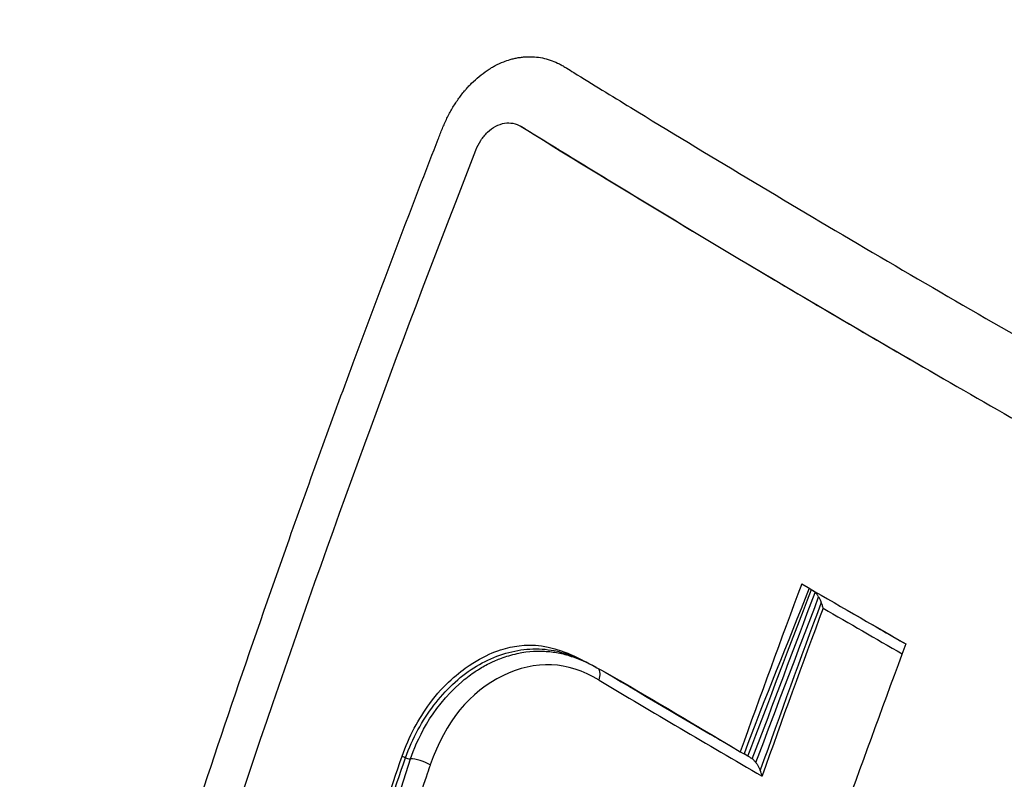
# Model space of a CAD drawing. Header units: millimetres. Extents: x 0 to 5219, y 0 to 2970.
# Tile 219 of 232: x 3288 to 3302, y 1958 to 1968. Entities that reach past the tile are written whole.
import ezdxf

# ---------------------------------------------------------------- set-up
doc = ezdxf.new("R2010")
doc.units = ezdxf.units.MM
doc.header["$LTSCALE"] = 0.2
doc.layers.add('01_Object Line', color=4, linetype='Continuous')

# ---------------------------------------------------------------- blocks, each defined once
blk = doc.blocks.new('A$C4a785ce6')
for p, q in [((-175.101, 656.894), (-175.141, 656.917)), ((-175.091, 656.888), (-175.132, 656.911)), ((-170.535, 650.144), (-170.402, 650.067)), ((-174.464, 649.556), (-174.463, 649.557)), ((-173.633, 649.119), (-173.632, 649.12)), ((-173.629, 649.121), (-173.629, 649.122)), ((-176.563, 648.376), (-176.562, 648.376)), ((-172.388, 648.386), (-172.387, 648.386)), ((-172.386, 648.387), (-172.386, 648.387)), ((-176.664, 648.319), (-176.664, 648.319)), ((-172.523, 648.304), (-172.523, 648.304)), ((-172.083, 648.207), (-172.031, 648.177)), ((-177.722, 644.814), (-176.673, 648.111)), ((-171.979, 648.147), (-172.031, 648.177))]:
    blk.add_line(p, q)
for centre, major_axis, ratio, start_param, end_param in [((-95.777, 646.302), (60.85, 105.388), 0.577437, 1.854406, 1.875461), ((-99.419, 649.239), (106.517, -37.545), 0.251396, 4.064507, 4.082653), ((-78.92, 633.815), (-70.28, -93.86), 0.762565, 5.078961, 5.100792), ((-99.417, 648.835), (106.33, -37.585), 0.250276, 4.066503, 4.080292), ((-99.287, 649.163), (106.517, -37.545), 0.251399, 4.073235, 4.08101), ((-94.35, 645.476), (-60.839, -105.389), 0.57726, 4.995948, 5.017003), ((-174.179, 649.211), (0.102, 0.172), 0.604076, 5.02712, 6.088238), ((-98.71, 646.762), (108.667, -38.335), 0.251094, 4.039525, 4.062096), ((-98.786, 646.489), (-108.538, 38.355), 0.250381, 0.896562, 0.92498), ((-176.532, 648.029), (0.189, -0.065), 0.261032, 0.874755, 2.500483)]:
    blk.add_ellipse(centre, major_axis=major_axis, ratio=ratio, start_param=start_param, end_param=end_param)
for points, knots in [([(-199.342, 654.134), (-199.335, 654.159), (-199.328, 654.184), (-199.321, 654.209), (-199.286, 654.343), (-199.249, 654.478), (-199.21, 654.615), (-199.173, 654.748), (-199.135, 654.882), (-199.096, 655.018), (-199.081, 655.07), (-199.065, 655.122), (-199.05, 655.175), (-199.026, 655.257), (-199.002, 655.338), (-198.978, 655.418), (-198.937, 655.553), (-198.897, 655.685), (-198.856, 655.816), (-198.772, 656.086), (-198.688, 656.349), (-198.603, 656.603), (-198.514, 656.87), (-198.424, 657.129), (-198.335, 657.379), (-198.242, 657.643), (-198.148, 657.898), (-198.055, 658.144), (-197.955, 658.404), (-197.857, 658.655), (-197.759, 658.896), (-197.655, 659.154), (-197.552, 659.4), (-197.451, 659.636), (-197.397, 659.76), (-197.344, 659.882), (-197.292, 660.001), (-197.237, 660.124), (-197.183, 660.245), (-197.129, 660.363), (-197.015, 660.614), (-196.903, 660.852), (-196.794, 661.078), (-196.675, 661.326), (-196.559, 661.56), (-196.447, 661.781), (-196.323, 662.027), (-196.203, 662.257), (-196.089, 662.472), (-195.799, 663.017), (-195.546, 663.463), (-195.339, 663.816), (-195.297, 663.887), (-195.257, 663.955), (-195.219, 664.019), (-195.147, 664.14), (-195.082, 664.248), (-195.024, 664.343), (-194.999, 664.385), (-194.973, 664.427), (-194.947, 664.469), (-194.881, 664.576), (-194.814, 664.684), (-194.747, 664.79), (-194.68, 664.897), (-194.613, 665.003), (-194.545, 665.108), (-194.476, 665.214), (-194.408, 665.319), (-194.339, 665.423), (-194.27, 665.528), (-194.201, 665.631), (-194.131, 665.734), (-193.991, 665.941), (-193.85, 666.144), (-193.706, 666.347), (-193.562, 666.55), (-193.421, 666.744), (-193.271, 666.945), (-193.121, 667.146), (-192.962, 667.352), (-192.825, 667.528), (-192.687, 667.705), (-192.57, 667.851), (-192.45, 667.998), (-192.249, 668.244), (-192.04, 668.493), (-191.826, 668.739), (-191.674, 668.914), (-191.482, 669.13), (-191.253, 669.379), (-190.836, 669.831), (-190.282, 670.404), (-189.571, 671.053), (-189.136, 671.451), (-188.641, 671.878), (-188.08, 672.319), (-187.983, 672.395), (-187.885, 672.472), (-187.784, 672.548), (-187.223, 672.976), (-186.597, 673.417), (-185.899, 673.854), (-185.588, 674.049), (-185.262, 674.242), (-184.922, 674.433), (-184.602, 674.613), (-184.27, 674.789), (-183.923, 674.962), (-183.902, 674.973), (-183.881, 674.984), (-183.859, 674.994), (-183.708, 675.069), (-183.561, 675.14), (-183.416, 675.208), (-183.241, 675.29), (-183.07, 675.367), (-182.904, 675.44), (-182.726, 675.518), (-182.554, 675.591), (-182.387, 675.659), (-182.206, 675.733), (-182.032, 675.802), (-181.866, 675.866), (-181.682, 675.936), (-181.506, 676.001), (-181.34, 676.06), (-181.151, 676.126), (-180.974, 676.186), (-180.809, 676.24), (-180.614, 676.303), (-180.436, 676.358), (-180.274, 676.407), (-180.067, 676.469), (-179.888, 676.519), (-179.736, 676.561), (-179.52, 676.62), (-179.36, 676.66), (-179.258, 676.686), (-179.254, 676.686), (-179.251, 676.687), (-179.248, 676.688), (-179.224, 676.694), (-179.197, 676.701), (-179.167, 676.708), (-179.048, 676.737), (-178.875, 676.779), (-178.647, 676.829), (-178.365, 676.891), (-177.998, 676.966), (-177.545, 677.043), (-176.95, 677.144), (-176.204, 677.247), (-175.302, 677.311), (-175.002, 677.332), (-174.685, 677.348), (-174.35, 677.358), (-173.905, 677.372), (-173.461, 677.373), (-173.018, 677.361), (-172.241, 677.342), (-171.468, 677.285), (-170.701, 677.194), (-170.223, 677.137), (-169.746, 677.066), (-169.272, 676.984), (-168.977, 676.932), (-168.674, 676.874), (-168.364, 676.809), (-167.89, 676.71), (-167.399, 676.594), (-166.892, 676.459), (-166.606, 676.383), (-166.314, 676.301), (-166.017, 676.212), (-165.635, 676.098), (-165.243, 675.973), (-164.844, 675.836), (-164.461, 675.704), (-164.07, 675.561), (-163.672, 675.407), (-163.289, 675.258), (-162.899, 675.098), (-162.503, 674.926), (-162.121, 674.761), (-161.732, 674.584), (-161.339, 674.395), (-160.958, 674.212), (-160.571, 674.018), (-160.18, 673.813), (-159.989, 673.712), (-159.797, 673.609), (-159.603, 673.503), (-159.414, 673.398), (-159.223, 673.291), (-159.032, 673.181)], [0.3868261, 0.3868261, 0.3868261, 0.3868261, 0.3872793, 0.3872793, 0.3872793, 0.389664, 0.389664, 0.389664, 0.3919728, 0.3919728, 0.3919728, 0.3928571, 0.3928571, 0.3928571, 0.3950633, 0.3950633, 0.3950633, 0.39875, 0.39875, 0.39875, 0.4063746, 0.4063746, 0.4063746, 0.4143757, 0.4143757, 0.4143757, 0.4228152, 0.4228152, 0.4228152, 0.4317742, 0.4317742, 0.4317742, 0.4413625, 0.4413625, 0.4413625, 0.4464286, 0.4464286, 0.4464286, 0.4493381, 0.4493381, 0.4493381, 0.4554945, 0.4554945, 0.4554945, 0.4622248, 0.4622248, 0.4622248, 0.4697277, 0.4697277, 0.4697277, 0.4888334, 0.4888334, 0.4888334, 0.492689, 0.492689, 0.492689, 0.5, 0.5, 0.5, 0.5015459, 0.5015459, 0.5015459, 0.5055212, 0.5055212, 0.5055212, 0.5094966, 0.5094966, 0.5094966, 0.5134719, 0.5134719, 0.5134719, 0.5174473, 0.5174473, 0.5174473, 0.525398, 0.525398, 0.525398, 0.5333487, 0.5333487, 0.5333487, 0.5412994, 0.5412994, 0.5412994, 0.5492501, 0.5492501, 0.5492501, 0.5625, 0.5625, 0.5625, 0.5783798, 0.5783798, 0.5783798, 0.6072856, 0.6072856, 0.6072856, 0.625, 0.625, 0.625, 0.6304213, 0.6304213, 0.6304213, 0.6606206, 0.6606206, 0.6606206, 0.6740805, 0.6740805, 0.6740805, 0.6867198, 0.6867198, 0.6867198, 0.6875, 0.6875, 0.6875, 0.6911993, 0.6911993, 0.6911993, 0.6956919, 0.6956919, 0.6956919, 0.7005121, 0.7005121, 0.7005121, 0.7057443, 0.7057443, 0.7057443, 0.7115163, 0.7115163, 0.7115163, 0.7180408, 0.7180408, 0.7180408, 0.7257219, 0.7257219, 0.7257219, 0.7355508, 0.7355508, 0.7355508, 0.7495265, 0.7495265, 0.7495265, 0.75, 0.75, 0.75, 0.7534117, 0.7534117, 0.7534117, 0.766834, 0.766834, 0.766834, 0.7834564, 0.7834564, 0.7834564, 0.8052585, 0.8052585, 0.8052585, 0.8125, 0.8125, 0.8125, 0.8287505, 0.8287505, 0.8287505, 0.8572218, 0.8572218, 0.8572218, 0.875, 0.875, 0.875, 0.8882003, 0.8882003, 0.8882003, 0.9083925, 0.9083925, 0.9083925, 0.9197822, 0.9197822, 0.9197822, 0.9344721, 0.9344721, 0.9344721, 0.9485516, 0.9485516, 0.9485516, 0.9620909, 0.9620909, 0.9620909, 0.9751479, 0.9751479, 0.9751479, 0.9877708, 0.9877708, 0.9877708, 0.9939323, 0.9939323, 0.9939323, 0.9999693, 0.9999693, 0.9999693, 0.9999693]), ([(-199.455, 653.707), (-199.379, 653.994), (-199.312, 654.239), (-199.255, 654.442), (-199.223, 654.555), (-199.191, 654.668), (-199.158, 654.782), (-199.111, 654.941), (-199.064, 655.101), (-199.018, 655.253), (-198.972, 655.404), (-198.928, 655.546), (-198.882, 655.692), (-198.837, 655.836), (-198.79, 655.982), (-198.742, 656.127), (-198.649, 656.413), (-198.551, 656.7), (-198.45, 656.987), (-198.35, 657.269), (-198.247, 657.551), (-198.14, 657.834), (-198.035, 658.111), (-197.927, 658.388), (-197.814, 658.665), (-197.703, 658.937), (-197.589, 659.209), (-197.471, 659.481), (-197.423, 659.592), (-197.375, 659.703), (-197.325, 659.813), (-197.304, 659.862), (-197.234, 660.02), (-197.112, 660.282), (-197.06, 660.395), (-196.999, 660.526), (-196.927, 660.677), (-196.87, 660.796), (-196.807, 660.926), (-196.738, 661.068), (-196.626, 661.296), (-196.496, 661.553), (-196.348, 661.838), (-196.227, 662.072), (-196.093, 662.324), (-195.945, 662.593), (-195.817, 662.828), (-195.678, 663.075), (-195.528, 663.334), (-195.394, 663.566), (-195.251, 663.808), (-195.098, 664.058), (-195.026, 664.175), (-194.953, 664.294), (-194.877, 664.415), (-194.805, 664.531), (-194.73, 664.648), (-194.653, 664.767), (-194.546, 664.934), (-194.434, 665.104), (-194.318, 665.277), (-194.279, 665.335), (-194.239, 665.396), (-194.196, 665.459), (-194.124, 665.565), (-194.046, 665.678), (-193.962, 665.798), (-193.887, 665.905), (-193.808, 666.017), (-193.725, 666.134), (-193.451, 666.516), (-193.126, 666.951), (-192.743, 667.43), (-192.437, 667.813), (-192.095, 668.223), (-191.711, 668.654), (-191.382, 669.024), (-191.022, 669.409), (-190.629, 669.804), (-190.619, 669.815), (-190.608, 669.826), (-190.597, 669.836), (-189.784, 670.651), (-189.019, 671.318), (-188.327, 671.87), (-187.529, 672.505), (-186.827, 672.989), (-186.245, 673.362), (-186.118, 673.444), (-185.987, 673.526), (-185.852, 673.609), (-185.458, 673.851), (-185.027, 674.101), (-184.555, 674.351), (-184.142, 674.57), (-183.698, 674.791), (-183.221, 675.005), (-183.002, 675.104), (-182.775, 675.202), (-182.542, 675.298), (-182.319, 675.39), (-182.09, 675.481), (-181.854, 675.57), (-181.694, 675.63), (-181.53, 675.69), (-181.363, 675.748), (-181.066, 675.851), (-180.763, 675.95), (-180.455, 676.043), (-180.222, 676.114), (-179.985, 676.181), (-179.745, 676.245), (-179.51, 676.308), (-179.271, 676.368), (-179.029, 676.424), (-178.557, 676.534), (-178.073, 676.63), (-177.577, 676.711), (-177.09, 676.791), (-176.592, 676.857), (-176.083, 676.906), (-175.56, 676.957), (-175.069, 676.987), (-174.611, 677.003), (-174.059, 677.022), (-173.555, 677.02), (-173.103, 677.007), (-172.505, 676.99), (-171.997, 676.953), (-171.581, 676.916), (-171.124, 676.874), (-170.779, 676.831), (-170.545, 676.801), (-169.868, 676.713), (-169.189, 676.597), (-168.508, 676.453), (-167.48, 676.237), (-166.45, 675.959), (-165.421, 675.62), (-164.907, 675.451), (-164.393, 675.267), (-163.88, 675.067), (-163.367, 674.868), (-162.856, 674.653), (-162.345, 674.424), (-161.325, 673.965), (-160.31, 673.446), (-159.306, 672.868)], [-0.6426438, -0.6426438, -0.6426438, -0.6426438, -0.6326531, -0.6326531, -0.6326531, -0.6289844, -0.6289844, -0.6289844, -0.6238469, -0.6238469, -0.6238469, -0.6187644, -0.6187644, -0.6187644, -0.613735, -0.613735, -0.613735, -0.6038292, -0.6038292, -0.6038292, -0.5941176, -0.5941176, -0.5941176, -0.5845891, -0.5845891, -0.5845891, -0.5752338, -0.5752338, -0.5752338, -0.5714286, -0.5714286, -0.5714286, -0.5537049, -0.5537049, -0.5537049, -0.546114, -0.546114, -0.546114, -0.5401196, -0.5401196, -0.5401196, -0.5304683, -0.5304683, -0.5304683, -0.5225505, -0.5225505, -0.5225505, -0.515673, -0.515673, -0.515673, -0.5095094, -0.5095094, -0.5095094, -0.5066344, -0.5066344, -0.5066344, -0.5038748, -0.5038748, -0.5038748, -0.5, -0.5, -0.5, -0.4956655, -0.4956655, -0.4956655, -0.4883425, -0.4883425, -0.4883425, -0.4818339, -0.4818339, -0.4818339, -0.4605542, -0.4605542, -0.4605542, -0.4435521, -0.4435521, -0.4435521, -0.4289688, -0.4289688, -0.4289688, -0.4285714, -0.4285714, -0.4285714, -0.3953729, -0.3953729, -0.3953729, -0.3571429, -0.3571429, -0.3571429, -0.349646, -0.349646, -0.349646, -0.3278159, -0.3278159, -0.3278159, -0.3086842, -0.3086842, -0.3086842, -0.2998625, -0.2998625, -0.2998625, -0.2914447, -0.2914447, -0.2914447, -0.2857143, -0.2857143, -0.2857143, -0.2724332, -0.2724332, -0.2724332, -0.2623784, -0.2623784, -0.2623784, -0.2524976, -0.2524976, -0.2524976, -0.2332233, -0.2332233, -0.2332233, -0.2142857, -0.2142857, -0.2142857, -0.2014282, -0.2014282, -0.2014282, -0.1858885, -0.1858885, -0.1858885, -0.1653594, -0.1653594, -0.1653594, -0.1428571, -0.1428571, -0.1428571, -0.1170341, -0.1170341, -0.1170341, -0.0780205, -0.0780205, -0.0780205, -0.0585145, -0.0585145, -0.0585145, -0.0390092, -0.0390092, -0.0390092, 0, 0, 0, 0]), ([(-161.735, 670.015), (-161.927, 670.125), (-162.361, 670.368), (-162.938, 670.673), (-163.478, 670.943), (-163.923, 671.156), (-164.365, 671.359), (-164.9, 671.594), (-165.492, 671.838), (-166.165, 672.096), (-166.823, 672.33), (-167.774, 672.641), (-168.773, 672.921), (-169.679, 673.133), (-170.226, 673.247), (-170.725, 673.342), (-171.289, 673.438), (-172.065, 673.549), (-172.904, 673.64), (-173.753, 673.699), (-174.394, 673.723), (-174.828, 673.73), (-175.155, 673.73), (-175.448, 673.728), (-175.893, 673.717), (-176.719, 673.679), (-177.691, 673.589), (-178.564, 673.464), (-179.088, 673.376), (-179.504, 673.297), (-179.97, 673.2), (-180.518, 673.073), (-181.167, 672.902), (-181.77, 672.723), (-182.226, 672.573), (-182.507, 672.476), (-182.804, 672.37), (-183.189, 672.226), (-183.714, 672.016), (-184.191, 671.81), (-184.615, 671.615), (-185.046, 671.409), (-185.589, 671.133), (-186.242, 670.775), (-186.899, 670.386), (-187.677, 669.891), (-188.636, 669.222), (-189.583, 668.482), (-190.424, 667.759), (-190.974, 667.252), (-191.405, 666.833), (-191.705, 666.533), (-191.995, 666.232), (-192.277, 665.932), (-192.55, 665.633), (-192.814, 665.336), (-193.07, 665.039), (-193.318, 664.745), (-193.557, 664.452), (-193.788, 664.162), (-194.011, 663.875), (-194.237, 663.576), (-194.429, 663.317), (-194.588, 663.097), (-194.706, 662.931), (-194.824, 662.764), (-194.941, 662.596), (-195.056, 662.427), (-195.171, 662.256), (-195.286, 662.085), (-195.399, 661.913), (-195.511, 661.739), (-195.734, 661.39), (-195.989, 660.977), (-196.274, 660.496), (-196.484, 660.132), (-196.656, 659.825), (-196.792, 659.577), (-196.893, 659.39), (-196.993, 659.202), (-197.092, 659.014), (-197.178, 658.845), (-197.266, 658.673), (-197.366, 658.474), (-197.5, 658.203), (-197.631, 657.932), (-197.75, 657.679), (-197.851, 657.462), (-197.959, 657.226), (-198.072, 656.971), (-198.192, 656.696), (-198.296, 656.455), (-198.404, 656.195), (-198.492, 655.983), (-198.579, 655.768), (-198.643, 655.605), (-198.711, 655.432), (-198.782, 655.25), (-198.855, 655.057), (-198.931, 654.854), (-199.009, 654.642), (-199.088, 654.421), (-199.169, 654.19), (-199.251, 653.949), (-199.336, 653.697), (-199.44, 653.381), (-199.554, 653.022), (-199.679, 652.613), (-199.802, 652.2), (-199.929, 651.752), (-200.055, 651.292), (-200.17, 650.85), (-200.243, 650.561), (-200.277, 650.422), (-200.279, 650.415)], [0, 0, 0, 0, 0.081143, 0.183697, 0.243007, 0.307671, 0.369739, 0.427479, 0.529984, 0.615177, 0.705852, 0.801274, 1.006337, 1.115983, 1.172581, 1.230362, 1.320683, 1.403906, 1.549055, 1.66583, 1.75424, 1.814296, 1.846002, 1.89056, 1.936338, 2.031562, 2.23667, 2.346563, 2.403343, 2.461346, 2.525276, 2.60461, 2.699351, 2.809491, 2.870338, 2.902203, 2.935034, 3.003575, 3.07596, 3.172909, 3.222204, 3.272045, 3.373367, 3.476872, 3.582564, 3.690447, 3.858081, 4.062856, 4.179181, 4.304793, 4.361869, 4.417874, 4.472809, 4.526674, 4.579466, 4.631187, 4.681836, 4.731415, 4.779922, 4.827356, 4.873719, 4.919017, 4.970333, 4.995991, 5.021661, 5.047334, 5.073, 5.098649, 5.124305, 5.149964, 5.175621, 5.201274, 5.226926, 5.329539, 5.38084, 5.432135, 5.483441, 5.50909, 5.534736, 5.560385, 5.586037, 5.611685, 5.628685, 5.655602, 5.691681, 5.736923, 5.762978, 5.791319, 5.821949, 5.854877, 5.890095, 5.927601, 5.947216, 5.988791, 6.007971, 6.028313, 6.049818, 6.07247, 6.096306, 6.121329, 6.147367, 6.174316, 6.202323, 6.231482, 6.261792, 6.293243, 6.344979, 6.38969, 6.438143, 6.490327, 6.546228, 6.597949, 6.642575, 6.645207, 6.645207, 6.645207, 6.645207]), ([(-200.733, 648.647), (-200.634, 649.04), (-200.515, 649.486), (-200.373, 649.98), (-200, 651.274), (-199.736, 651.995), (-199.662, 652.205), (-199.426, 652.877), (-199.153, 653.595), (-198.836, 654.349), (-198.515, 655.111), (-198.174, 655.85), (-197.815, 656.566), (-197.801, 656.595), (-197.598, 657.017), (-197.168, 657.794), (-197.026, 658.051), (-196.859, 658.346), (-196.663, 658.676), (-195.541, 660.567), (-194.599, 661.76), (-194.021, 662.465), (-193.865, 662.655), (-193.564, 663.022), (-193.097, 663.536), (-192.932, 663.719), (-192.746, 663.919), (-192.537, 664.135), (-192.046, 664.644), (-191.52, 665.149), (-190.955, 665.644), (-190.447, 666.089), (-189.963, 666.478), (-189.508, 666.821), (-188.763, 667.382), (-188.099, 667.818), (-187.531, 668.163), (-187.101, 668.425), (-186.664, 668.672), (-186.222, 668.903), (-184.43, 669.841), (-182.542, 670.527), (-180.595, 670.943), (-180.357, 670.994), (-180.119, 671.04), (-179.88, 671.083), (-179.747, 671.107), (-179.534, 671.144), (-179.238, 671.188), (-178.333, 671.321), (-176.655, 671.55), (-174.164, 671.36), (-173.302, 671.294), (-172.343, 671.174), (-171.29, 670.966), (-169.042, 670.522), (-166.344, 669.728), (-163.36, 668.014)], [-0.7037023, -0.7037023, -0.7037023, -0.7037023, -0.6875, -0.6875, -0.6875, -0.65625, -0.65625, -0.65625, -0.625, -0.625, -0.625, -0.59375, -0.59375, -0.59375, -0.5702728, -0.5702728, -0.5702728, -0.5625, -0.5625, -0.5625, -0.5, -0.5, -0.5, -0.4769249, -0.4769249, -0.4769249, -0.46875, -0.46875, -0.46875, -0.4375, -0.4375, -0.4375, -0.4138038, -0.4138038, -0.4138038, -0.375, -0.375, -0.375, -0.3524616, -0.3524616, -0.3524616, -0.2611309, -0.2611309, -0.2611309, -0.25, -0.25, -0.25, -0.2160572, -0.2160572, -0.2160572, -0.112421, -0.112421, -0.112421, -0.0765634, -0.0765634, -0.0765634, 0, 0, 0, 0]), ([(-200.915, 647.9), (-199.445, 654.045), (-196.726, 659.393), (-193.102, 663.352), (-189.273, 667.534), (-184.465, 670.15), (-179.315, 670.893), (-176.74, 671.265), (-174.084, 671.19), (-171.432, 670.663), (-169.774, 670.333), (-168.114, 669.844), (-166.48, 669.167), (-165.5, 668.762), (-164.53, 668.289), (-163.575, 667.744)], [0.263339, 0.263339, 0.263339, 0.263339, 0.5000054, 0.5000054, 0.5000054, 0.7500027, 0.7500027, 0.7500027, 0.8750013, 0.8750013, 0.8750013, 0.9531573, 0.9531573, 0.9531573, 1, 1, 1, 1]), ([(-163.706, 667.579), (-163.807, 667.636), (-164.147, 667.828), (-164.785, 668.161), (-165.058, 668.297), (-165.871, 668.685), (-166.417, 668.922), (-168.056, 669.568), (-169.157, 669.917), (-170.973, 670.369), (-171.723, 670.524), (-172.884, 670.707), (-173.305, 670.762), (-174.848, 670.922), (-175.966, 670.956), (-178.524, 670.85), (-179.984, 670.651), (-182.226, 670.102), (-183.029, 669.855), (-187.683, 668.123), (-190.786, 665.731), (-194.457, 661.74), (-195.679, 660.083), (-198.335, 655.609), (-200.376, 651.346), (-202.021, 642.225), (-202.274, 639.04), (-202.186, 632.573), (-201.844, 629.296), (-201.204, 626.068)], [-11.591769, -11.591769, -11.591769, -11.591769, -11.369233, -11.369233, -11.2055, -11.2055, -10.879051, -10.879051, -10.229253, -10.229253, -9.808886, -9.808886, -9.569695, -9.569695, -8.931682, -8.931682, -8.097781, -8.097781, -7.622133, -7.622133, -5.29353, -5.29353, -3.945591, -3.945591, -1.974095, -1.974095, -0.987299, -0.987299, -0.000001, -0.000001, -0.000001, -0.000001]), ([(-164.225, 664.728), (-164.25, 664.743), (-164.27, 664.755), (-164.315, 664.78), (-164.338, 664.793), (-164.406, 664.832), (-164.452, 664.857), (-164.589, 664.934), (-164.681, 664.984), (-164.962, 665.135), (-165.151, 665.233), (-165.762, 665.54), (-166.182, 665.735), (-167.832, 666.444), (-169.09, 666.864), (-172.035, 667.602), (-173.743, 667.839), (-177.851, 667.952), (-180.235, 667.632), (-186.276, 665.751), (-189.401, 663.634), (-195.051, 657.947), (-197.168, 654.138), (-199.888, 647.096), (-200.746, 643.312), (-201.487, 635.322), (-201.356, 631.182), (-200.721, 627.022)], [-6.407087, -6.407087, -6.407087, -6.407087, -6.401237, -6.401237, -6.39525, -6.39525, -6.383254, -6.383254, -6.359103, -6.359103, -6.309555, -6.309555, -6.200269, -6.200269, -5.881807, -5.881807, -5.449682, -5.449682, -4.832371, -4.832371, -3.815475, -3.815475, -2.514487, -2.514487, -1.264317, -1.264317, -0.000001, -0.000001, -0.000001, -0.000001]), ([(-175.545, 657.732), (-175.528, 657.742), (-175.511, 657.751), (-175.494, 657.76), (-175.455, 657.78), (-175.416, 657.798), (-175.376, 657.814), (-175.346, 657.826), (-175.315, 657.836), (-175.284, 657.845), (-175.275, 657.848), (-175.265, 657.851), (-175.256, 657.853), (-175.247, 657.855), (-175.238, 657.858), (-175.228, 657.86), (-175.219, 657.862), (-175.21, 657.864), (-175.2, 657.866), (-175.182, 657.869), (-175.163, 657.873), (-175.144, 657.875), (-175.135, 657.876), (-175.125, 657.878), (-175.116, 657.879), (-175.107, 657.88), (-175.097, 657.881), (-175.088, 657.881), (-175.069, 657.883), (-175.051, 657.884), (-175.032, 657.884), (-174.957, 657.885), (-174.883, 657.878), (-174.81, 657.861), (-174.738, 657.844), (-174.667, 657.818), (-174.599, 657.783), (-174.582, 657.774), (-174.565, 657.765), (-174.549, 657.755), (-174.541, 657.75), (-174.532, 657.745), (-174.524, 657.74), (-174.516, 657.735), (-174.508, 657.73), (-174.499, 657.725), (-174.467, 657.705), (-174.434, 657.684), (-174.401, 657.664), (-174.138, 657.501), (-173.873, 657.339), (-173.607, 657.176), (-173.075, 656.851), (-172.537, 656.525), (-171.994, 656.199), (-171.45, 655.873), (-170.901, 655.547), (-170.346, 655.22), (-169.792, 654.894), (-169.231, 654.568), (-168.666, 654.241), (-168.665, 654.241), (-168.665, 654.241), (-168.665, 654.241)], [-0.4326907, -0.4326907, -0.4326907, -0.4326907, -0.4316499, -0.4316499, -0.4316499, -0.4292991, -0.4292991, -0.4292991, -0.4274883, -0.4274883, -0.4274883, -0.4269483, -0.4269483, -0.4269483, -0.4264083, -0.4264083, -0.4264083, -0.4258684, -0.4258684, -0.4258684, -0.4247884, -0.4247884, -0.4247884, -0.4242485, -0.4242485, -0.4242485, -0.4237085, -0.4237085, -0.4237085, -0.4226286, -0.4226286, -0.4226286, -0.4183088, -0.4183088, -0.4183088, -0.413989, -0.413989, -0.413989, -0.4129091, -0.4129091, -0.4129091, -0.4123691, -0.4123691, -0.4123691, -0.4118292, -0.4118292, -0.4118292, -0.4096693, -0.4096693, -0.4096693, -0.3923903, -0.3923903, -0.3923903, -0.3578322, -0.3578322, -0.3578322, -0.3232742, -0.3232742, -0.3232742, -0.2887161, -0.2887161, -0.2887161, -0.2887059, -0.2887059, -0.2887059, -0.2887059]), ([(-181.628, 641.01), (-181.621, 641.041), (-181.614, 641.072), (-181.607, 641.102), (-181.6, 641.127), (-181.594, 641.151), (-181.587, 641.175), (-181.58, 641.199), (-181.573, 641.223), (-181.566, 641.247), (-181.552, 641.294), (-181.538, 641.342), (-181.524, 641.39), (-181.468, 641.582), (-181.412, 641.773), (-181.355, 641.965), (-181.128, 642.731), (-180.896, 643.498), (-180.657, 644.265), (-180.419, 645.032), (-180.175, 645.8), (-179.925, 646.568), (-179.675, 647.336), (-179.419, 648.104), (-179.158, 648.872), (-178.897, 649.639), (-178.631, 650.406), (-178.359, 651.172), (-178.069, 651.989), (-177.773, 652.805), (-177.471, 653.621), (-177.178, 654.413), (-176.879, 655.203), (-176.575, 655.994), (-176.499, 656.192), (-176.422, 656.389), (-176.345, 656.587), (-176.326, 656.636), (-176.307, 656.685), (-176.287, 656.735), (-176.278, 656.759), (-176.268, 656.784), (-176.259, 656.809), (-176.249, 656.834), (-176.239, 656.858), (-176.229, 656.883), (-176.21, 656.932), (-176.188, 656.98), (-176.165, 657.027), (-176.142, 657.074), (-176.118, 657.119), (-176.092, 657.163), (-176.066, 657.207), (-176.038, 657.25), (-176.01, 657.291), (-175.981, 657.332), (-175.951, 657.371), (-175.919, 657.408), (-175.911, 657.418), (-175.903, 657.427), (-175.895, 657.436), (-175.887, 657.445), (-175.879, 657.454), (-175.871, 657.463), (-175.855, 657.481), (-175.838, 657.498), (-175.822, 657.515), (-175.788, 657.549), (-175.753, 657.58), (-175.717, 657.61), (-175.682, 657.639), (-175.645, 657.667), (-175.608, 657.692), (-175.587, 657.706), (-175.566, 657.719), (-175.545, 657.732)], [-0.7017828, -0.7017828, -0.7017828, -0.7017828, -0.7003569, -0.7003569, -0.7003569, -0.6992184, -0.6992184, -0.6992184, -0.6980799, -0.6980799, -0.6980799, -0.695803, -0.695803, -0.695803, -0.686695, -0.686695, -0.686695, -0.6502632, -0.6502632, -0.6502632, -0.6138313, -0.6138313, -0.6138313, -0.5773995, -0.5773995, -0.5773995, -0.5409677, -0.5409677, -0.5409677, -0.5021739, -0.5021739, -0.5021739, -0.4645611, -0.4645611, -0.4645611, -0.4551579, -0.4551579, -0.4551579, -0.4528071, -0.4528071, -0.4528071, -0.4516317, -0.4516317, -0.4516317, -0.4504563, -0.4504563, -0.4504563, -0.4481055, -0.4481055, -0.4481055, -0.4457547, -0.4457547, -0.4457547, -0.4434039, -0.4434039, -0.4434039, -0.4410531, -0.4410531, -0.4410531, -0.4404654, -0.4404654, -0.4404654, -0.4398777, -0.4398777, -0.4398777, -0.4387023, -0.4387023, -0.4387023, -0.4363515, -0.4363515, -0.4363515, -0.4340007, -0.4340007, -0.4340007, -0.4326907, -0.4326907, -0.4326907, -0.4326907]), ([(-175.763, 656.583), (-175.744, 656.631), (-175.721, 656.677), (-175.666, 656.761), (-175.635, 656.8), (-175.565, 656.867), (-175.527, 656.895), (-175.447, 656.937), (-175.405, 656.952), (-175.324, 656.964), (-175.285, 656.964), (-175.207, 656.949), (-175.168, 656.934), (-175.132, 656.911)], [-0.09810241, -0.09810241, -0.09810241, -0.09810241, -0.08224452, -0.08224452, -0.06572757, -0.06572757, -0.0490448, -0.0490448, -0.03216608, -0.03216608, -0.01647028, -0.01647028, -0.00000101, -0.00000101, -0.00000101, -0.00000101]), ([(-175.132, 656.911), (-174.168, 656.315), (-173.186, 655.719), (-171.225, 654.548), (-170.249, 653.975), (-168.26, 652.827), (-167.25, 652.253), (-165.149, 651.08), (-164.06, 650.481), (-162.954, 649.883)], [-1.723661, -1.723661, -1.723661, -1.723661, -1.283811, -1.283811, -0.862142, -0.862142, -0.440299, -0.440299, -0.000001, -0.000001, -0.000001, -0.000001]), ([(-175.101, 656.894), (-175.1, 656.893), (-175.1, 656.893), (-175.099, 656.892), (-175.096, 656.891), (-175.094, 656.89), (-175.091, 656.888)], [0.98554689, 0.98554689, 0.98554689, 0.98554689, 0.98841917, 0.98841917, 0.98841917, 1, 1, 1, 1]), ([(-175.091, 656.888), (-175.086, 656.885), (-175.081, 656.882), (-175.076, 656.879), (-175.069, 656.874), (-175.061, 656.869), (-175.054, 656.865), (-175.039, 656.855), (-175.024, 656.846), (-175.009, 656.837), (-174.949, 656.8), (-174.889, 656.763), (-174.828, 656.726), (-174.768, 656.688), (-174.708, 656.651), (-174.647, 656.614), (-174.632, 656.605), (-174.617, 656.596), (-174.602, 656.586), (-174.595, 656.582), (-174.587, 656.577), (-174.58, 656.572), (-174.572, 656.568), (-174.564, 656.563), (-174.557, 656.558), (-174.527, 656.54), (-174.496, 656.521), (-174.466, 656.503), (-174.224, 656.354), (-173.981, 656.206), (-173.737, 656.057), (-173.248, 655.76), (-172.754, 655.462), (-172.256, 655.164), (-171.758, 654.867), (-171.256, 654.569), (-170.748, 654.271), (-170.257, 653.982), (-169.761, 653.694), (-169.261, 653.405)], [0, 0, 0, 0, 0.0013318, 0.0013318, 0.0013318, 0.0033185, 0.0033185, 0.0033185, 0.0072919, 0.0072919, 0.0072919, 0.0231858, 0.0231858, 0.0231858, 0.0390796, 0.0390796, 0.0390796, 0.0430531, 0.0430531, 0.0430531, 0.0450398, 0.0450398, 0.0450398, 0.0470265, 0.0470265, 0.0470265, 0.0549735, 0.0549735, 0.0549735, 0.1185488, 0.1185488, 0.1185488, 0.2456995, 0.2456995, 0.2456995, 0.3728502, 0.3728502, 0.3728502, 0.4959675, 0.4959675, 0.4959675, 0.4959675]), ([(-181.122, 640.902), (-180.346, 643.558), (-179.502, 646.218), (-177.709, 651.45), (-176.767, 654.017), (-175.763, 656.583)], [-1.721691, -1.721691, -1.721691, -1.721691, -0.84519, -0.84519, -0.000001, -0.000001, -0.000001, -0.000001]), ([(-168.665, 654.241), (-168.099, 653.914), (-167.528, 653.588), (-166.951, 653.261), (-166.374, 652.934), (-165.792, 652.607), (-165.204, 652.281), (-164.617, 651.954), (-164.025, 651.627), (-163.427, 651.301), (-163.128, 651.138), (-162.829, 650.974), (-162.528, 650.811), (-162.49, 650.791), (-162.452, 650.77), (-162.415, 650.75), (-162.396, 650.74), (-162.377, 650.73), (-162.358, 650.719), (-162.339, 650.709), (-162.321, 650.697), (-162.303, 650.686), (-162.23, 650.639), (-162.161, 650.584), (-162.096, 650.522), (-162.032, 650.46), (-161.973, 650.391), (-161.919, 650.315), (-161.906, 650.296), (-161.893, 650.277), (-161.88, 650.257), (-161.874, 650.248), (-161.868, 650.238), (-161.862, 650.228), (-161.859, 650.223), (-161.856, 650.218), (-161.853, 650.213), (-161.85, 650.208), (-161.847, 650.203), (-161.844, 650.198), (-161.832, 650.177), (-161.82, 650.157), (-161.809, 650.136), (-161.804, 650.125), (-161.798, 650.115), (-161.793, 650.104), (-161.788, 650.094), (-161.782, 650.083), (-161.777, 650.072), (-161.772, 650.062), (-161.767, 650.051), (-161.762, 650.04), (-161.746, 650.004), (-161.73, 649.966), (-161.716, 649.929), (-161.698, 649.88), (-161.681, 649.829), (-161.667, 649.778), (-161.661, 649.756), (-161.655, 649.734), (-161.65, 649.712)], [-0.2887059, -0.2887059, -0.2887059, -0.2887059, -0.2541581, -0.2541581, -0.2541581, -0.2195873, -0.2195873, -0.2195873, -0.1850229, -0.1850229, -0.1850229, -0.1677408, -0.1677408, -0.1677408, -0.1655805, -0.1655805, -0.1655805, -0.1645003, -0.1645003, -0.1645003, -0.1634202, -0.1634202, -0.1634202, -0.1590997, -0.1590997, -0.1590997, -0.1547791, -0.1547791, -0.1547791, -0.153699, -0.153699, -0.153699, -0.1531589, -0.1531589, -0.1531589, -0.1528889, -0.1528889, -0.1528889, -0.1526188, -0.1526188, -0.1526188, -0.1515387, -0.1515387, -0.1515387, -0.1509986, -0.1509986, -0.1509986, -0.1504586, -0.1504586, -0.1504586, -0.1499185, -0.1499185, -0.1499185, -0.1481076, -0.1481076, -0.1481076, -0.1457567, -0.1457567, -0.1457567, -0.1447486, -0.1447486, -0.1447486, -0.1447486]), ([(-171.04, 650.426), (-171.048, 650.434), (-171.058, 650.443), (-171.071, 650.453), (-171.076, 650.456), (-171.08, 650.459)], [0.000000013, 0.000000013, 0.000000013, 0.000000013, 0.00390783, 0.00390783, 0.005691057, 0.005691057, 0.005691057, 0.005691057]), ([(-170.992, 650.363), (-170.999, 650.375), (-171.007, 650.386), (-171.026, 650.411), (-171.035, 650.421), (-171.04, 650.426)], [0.000000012, 0.000000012, 0.000000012, 0.000000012, 0.004132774, 0.004132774, 0.009733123, 0.009733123, 0.009733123, 0.009733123]), ([(-170.955, 650.287), (-170.958, 650.293), (-170.961, 650.3), (-170.966, 650.313), (-170.969, 650.32), (-170.979, 650.339), (-170.985, 650.351), (-170.992, 650.363)], [0, 0, 0, 0, 0.00215029, 0.00215029, 0.004290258, 0.004290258, 0.008512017, 0.008512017, 0.008512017, 0.008512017]), ([(-170.929, 650.206), (-170.93, 650.211), (-170.932, 650.216), (-170.936, 650.23), (-170.938, 650.238), (-170.945, 650.26), (-170.95, 650.273), (-170.955, 650.287)], [-0.00157775, -0.00157775, -0.00157775, -0.00157775, 0, 0, 0.002702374, 0.002702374, 0.007003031, 0.007003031, 0.007003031, 0.007003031]), ([(-176.791, 648.146), (-176.692, 648.418), (-176.563, 648.666), (-176.204, 649.149), (-175.999, 649.312), (-175.589, 649.587), (-175.376, 649.649), (-175.062, 649.702), (-174.835, 649.709), (-174.437, 649.564), (-174.249, 649.475), (-173.432, 649.017), (-172.822, 648.644), (-172.083, 648.207)], [-1.991968, -1.991968, -1.991968, -1.991968, -1.786266, -1.786266, -1.531519, -1.531519, -1.065024, -1.065024, -0.555126, -0.555126, -0.317149, -0.317149, 0, 0, 0, 0]), ([(-176.743, 648.125), (-176.693, 648.26), (-176.635, 648.389), (-176.569, 648.511), (-176.502, 648.633), (-176.428, 648.748), (-176.347, 648.854), (-176.267, 648.96), (-176.179, 649.058), (-176.086, 649.145), (-175.993, 649.233), (-175.895, 649.31), (-175.792, 649.376), (-175.689, 649.441), (-175.582, 649.495), (-175.472, 649.537), (-175.363, 649.579), (-175.251, 649.608), (-175.138, 649.625), (-175.081, 649.633), (-175.024, 649.638), (-174.968, 649.639), (-174.911, 649.641), (-174.854, 649.639), (-174.798, 649.634), (-174.741, 649.628), (-174.685, 649.619), (-174.629, 649.606), (-174.601, 649.6), (-174.574, 649.593), (-174.546, 649.585), (-174.518, 649.577), (-174.491, 649.568), (-174.464, 649.558), (-174.41, 649.538), (-174.356, 649.516), (-174.302, 649.492), (-174.286, 649.485), (-174.269, 649.477), (-174.252, 649.469)], [0, 0, 0, 0, 0.0625, 0.0625, 0.0625, 0.125, 0.125, 0.125, 0.1875, 0.1875, 0.1875, 0.25, 0.25, 0.25, 0.3125, 0.3125, 0.3125, 0.375, 0.375, 0.375, 0.40625, 0.40625, 0.40625, 0.4375, 0.4375, 0.4375, 0.46875, 0.46875, 0.46875, 0.484375, 0.484375, 0.484375, 0.5, 0.5, 0.5, 0.53125, 0.53125, 0.53125, 0.5410772, 0.5410772, 0.5410772, 0.5410772]), ([(-176.673, 648.111), (-176.587, 648.351), (-176.402, 648.799), (-175.965, 649.177), (-175.911, 649.225), (-175.852, 649.27), (-175.79, 649.313), (-175.769, 649.327), (-175.747, 649.341), (-175.725, 649.355), (-175.672, 649.388), (-175.616, 649.419), (-175.558, 649.447), (-175.515, 649.468), (-175.464, 649.49), (-175.407, 649.511), (-175.343, 649.535), (-175.27, 649.557), (-175.188, 649.575), (-175.013, 649.613), (-174.885, 649.611), (-174.808, 649.607), (-174.741, 649.604), (-174.678, 649.596), (-174.618, 649.584), (-174.554, 649.572), (-174.493, 649.556), (-174.436, 649.536), (-174.427, 649.533), (-174.418, 649.53), (-174.41, 649.527), (-174.276, 649.478), (-174.17, 649.426), (-174.089, 649.384)], [0, 0, 0, 0, 0.3939412, 0.3939412, 0.3939412, 0.443084, 0.443084, 0.443084, 0.4599571, 0.4599571, 0.4599571, 0.5, 0.5, 0.5, 0.5586849, 0.5586849, 0.5586849, 0.625, 0.625, 0.625, 0.75, 0.75, 0.75, 0.8104535, 0.8104535, 0.8104535, 0.875, 0.875, 0.875, 0.8822716, 0.8822716, 0.8822716, 0.9956571, 0.9956571, 0.9956571, 0.9956571]), ([(-174.049, 649.205), (-174.49, 649.468), (-174.931, 649.489), (-175.387, 649.266), (-175.845, 649.042), (-176.188, 648.634), (-176.397, 648.025)], [0, 0, 0, 0, 0.5, 0.5, 0.5, 1, 1, 1, 1]), ([(-173.711, 649.172), (-173.649, 649.135), (-173.587, 649.097), (-173.526, 649.059), (-173.475, 649.027), (-173.423, 648.996), (-173.372, 648.965), (-173.347, 648.95), (-173.321, 648.935), (-173.295, 648.92), (-173.269, 648.904), (-173.244, 648.889), (-173.218, 648.875), (-173.166, 648.845), (-173.114, 648.815), (-173.063, 648.785), (-173.011, 648.755), (-172.959, 648.725), (-172.908, 648.695), (-172.805, 648.635), (-172.702, 648.574), (-172.598, 648.513), (-172.491, 648.449), (-172.384, 648.385), (-172.276, 648.322)], [0.6495837, 0.6495837, 0.6495837, 0.6495837, 0.6875, 0.6875, 0.6875, 0.71875, 0.71875, 0.71875, 0.734375, 0.734375, 0.734375, 0.75, 0.75, 0.75, 0.78125, 0.78125, 0.78125, 0.8125, 0.8125, 0.8125, 0.875, 0.875, 0.875, 0.9401459, 0.9401459, 0.9401459, 0.9401459]), ([(-178.607, 642.554), (-178.319, 643.484), (-178.024, 644.415), (-177.719, 645.346), (-177.413, 646.276), (-177.106, 647.211), (-176.791, 648.146)], [-0.9999995, -0.9999995, -0.9999995, -0.9999995, -0.4999998, -0.4999998, -0.4999998, 0, 0, 0, 0]), ([(-178.583, 642.541), (-178.295, 643.47), (-177.994, 644.4), (-177.684, 645.33), (-177.373, 646.26), (-177.058, 647.193), (-176.743, 648.125)], [-1, -1, -1, -1, -0.5001671, -0.5001671, -0.5001671, 0, 0, 0, 0]), ([(-176.791, 648.146), (-176.783, 648.142), (-176.775, 648.139), (-176.759, 648.132), (-176.751, 648.129), (-176.743, 648.125)], [0.0000052, 0.0000052, 0.0000052, 0.0000052, 0.5, 0.5, 0.999968, 0.999968, 0.999968, 0.999968]), ([(-171.939, 648.125), (-171.947, 648.129), (-171.954, 648.133), (-171.967, 648.141), (-171.973, 648.144), (-171.979, 648.147)], [0, 0, 0, 0, 0.003282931, 0.003282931, 0.006573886, 0.006573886, 0.006573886, 0.006573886]), ([(-171.939, 648.125), (-171.936, 648.122), (-171.932, 648.12), (-171.924, 648.115), (-171.92, 648.112), (-171.916, 648.108)], [-0.003301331, -0.003301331, -0.003301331, -0.003301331, -0.001689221, -0.001689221, -0.000000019, -0.000000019, -0.000000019, -0.000000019]), ([(-171.866, 648.057), (-171.874, 648.067), (-171.882, 648.076), (-171.902, 648.097), (-171.911, 648.104), (-171.916, 648.108)], [0.000000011, 0.000000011, 0.000000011, 0.000000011, 0.003841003, 0.003841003, 0.009116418, 0.009116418, 0.009116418, 0.009116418]), ([(-171.866, 648.057), (-171.858, 648.047), (-171.85, 648.036), (-171.843, 648.025), (-171.829, 648.001), (-171.817, 647.976), (-171.806, 647.95)], [0, 0, 0, 0, 0.3265137, 0.3265137, 0.3265137, 1, 1, 1, 1]), ([(-176.397, 648.025), (-176.397, 648.025), (-176.397, 648.025), (-176.397, 648.025), (-176.397, 648.025), (-176.398, 648.024), (-176.398, 648.024), (-176.398, 648.024), (-176.398, 648.023), (-176.398, 648.023), (-176.398, 648.022), (-176.399, 648.02), (-176.4, 648.019), (-176.415, 647.975), (-176.456, 647.853), (-176.782, 646.9), (-177.047, 646.108), (-177.6, 644.415), (-177.887, 643.513), (-178.167, 642.611)], [-0.6129394, -0.6129394, -0.6129394, -0.6129394, -0.6128545, -0.6128545, -0.6127713, -0.6127713, -0.6126044, -0.6126044, -0.6122683, -0.6122683, -0.6115884, -0.6115884, -0.6102003, -0.6102003, -0.5568848, -0.5568848, -0.2967167, -0.2967167, 0, 0, 0, 0])]:
    blk.add_open_spline(points, degree=3, knots=knots)
for points in [[(-171.125, 650.485), (-171.421, 649.712), (-171.744, 648.954), (-172.031, 648.177)], [(-171.979, 648.147), (-171.682, 648.92), (-171.388, 649.694), (-171.092, 650.466)], [(-171.916, 648.108), (-171.622, 648.879), (-171.335, 649.653), (-171.04, 650.426)], [(-171.866, 648.057), (-171.576, 648.828), (-171.286, 649.589), (-170.992, 650.363)], [(-170.955, 650.287), (-171.248, 649.512), (-171.525, 648.725), (-171.806, 647.95)], [(-176.743, 648.125), (-176.725, 648.112), (-176.705, 648.108), (-176.673, 648.111)], [(-171.779, 647.87), (-171.787, 647.896), (-171.795, 647.923), (-171.806, 647.95)]]:
    blk.add_open_spline(points, degree=3)

msp = doc.modelspace()

# ---------------------------------------------------------------- block references
at = {"layer": '01_Object Line'}
msp.add_blockref('A$C4a785ce6', (3470.513, 1309.722), dxfattribs=at)

doc.saveas('drawing.dxf')
